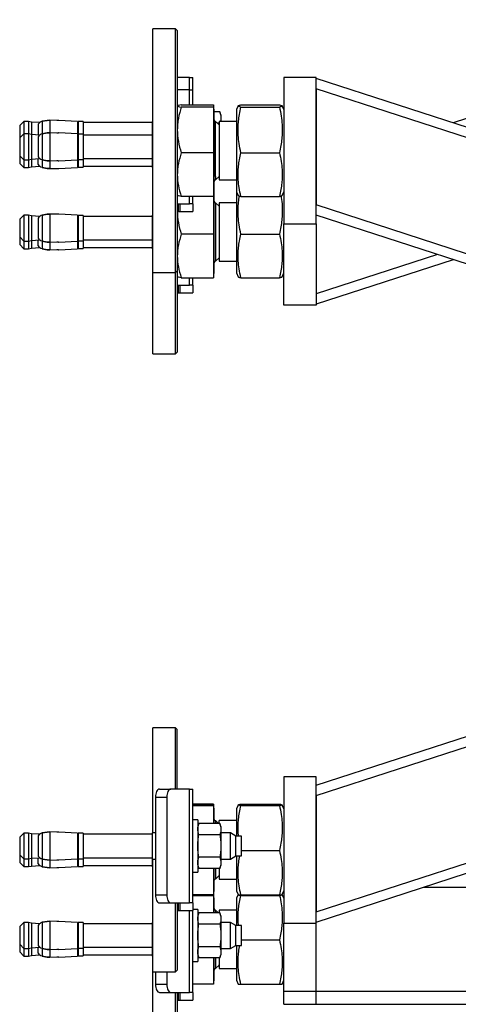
# Model space of a CAD drawing. Header units: millimetres. Extents: x 0 to 841, y 0 to 594.
# Tile 130 of 177: x 373 to 387, y 370 to 400. Entities that reach past the tile are written whole.
import ezdxf

# ---------------------------------------------------------------- set-up
doc = ezdxf.new("R2010")
doc.units = ezdxf.units.MM
doc.layers.add('COTES', color=1, linetype='Continuous')
doc.layers.add('TRAIT-FORT', color=4, linetype='Continuous', lineweight=25)
doc.styles.add('SLDTEXTSTYLE1', font='TXT', dxfattribs={"width": 0.75})
doc.dimstyles.new('SLDDIMSTYLE0', dxfattribs={"dimtxt": 3, "dimasz": 2, "dimexe": 0, "dimexo": 0.0625, "dimgap": 0.75, "dimtad": 1, "dimdec": 0, "dimlfac": 20, "dimrnd": 1e-09, "dimzin": 12, "dimdsep": 46, "dimtxsty": 'SLDTEXTSTYLE1', "dimsah": 1, "dimcen": 0.09, "dimadec": 0, "dimazin": 3, "dimtfac": 1, "dimtdec": 0, "dimtofl": 0, "dimtmove": 0, "dimatfit": 3, "dimfxl": 1, "dimfrac": 2, "dimtolj": 1, "dimtzin": 12, "dimarcsym": 0})

# ---------------------------------------------------------------- blocks, each defined once
blk = doc.blocks.new('_D_10')
at = {"layer": 'COTES', "color": 1, "transparency": 16777216}
for p, q in [((377.437, 559.633), (377.437, 563.998)), ((417.437, 331.888), (417.437, 563.998)), ((377.437, 562.998), (417.437, 562.998))]:
    blk.add_line(p, q, dxfattribs=at)
for points in [[(377.437, 562.998), (379.437, 562.498), (379.437, 563.498)], [(417.437, 562.998), (415.437, 563.498), (415.437, 562.498)]]:
    blk.add_solid(points, dxfattribs=at)
at = {"layer": 'COTES', "color": 1, "transparency": 16777216, "insert": (394.112, 566.865), "char_height": 3, "attachment_point": 1, "style": 'SLDTEXTSTYLE1'}
blk.add_mtext('800', dxfattribs=at)

msp = doc.modelspace()

# ---------------------------------------------------------------- linework, layer by layer
at = {"layer": 'TRAIT-FORT', "color": 4, "linetype": 'Continuous', "lineweight": 25}
for p, q in [((378.137, 399.883), (377.437, 399.883)), ((377.437, 399.856), (377.437, 399.883)), ((377.437, 392.383), (377.437, 399.856)), ((378.187, 399.833), (378.137, 399.883)), ((378.137, 392.383), (378.137, 399.883)), ((378.187, 399.833), (378.187, 392.433)), ((378.558, 398.385), (378.187, 398.385)), ((378.558, 398.385), (378.665, 398.385)), ((378.558, 398.001), (378.558, 398.385)), ((378.665, 398.001), (378.665, 398.385)), ((381.462, 398.383), (381.462, 393.883)), ((382.462, 398.383), (381.462, 398.383)), ((382.462, 393.883), (382.462, 398.383)), ((411.757, 388.835), (382.462, 398.354)), ((390.561, 398.25), (386.671, 396.986)), ((378.558, 398.001), (378.187, 398.001)), ((378.558, 398.001), (378.665, 398.001)), ((378.558, 397.539), (378.558, 398.001)), ((378.665, 397.539), (378.665, 398.001)), ((382.462, 398.038), (382.462, 394.463)), ((411.612, 388.567), (382.462, 398.038)), ((378.31, 397.539), (379.302, 397.539)), ((379.302, 397.475), (378.31, 397.475)), ((379.302, 397.539), (379.302, 397.475)), ((379.302, 397.475), (379.302, 396.069)), ((379.312, 397.411), (379.302, 397.411)), ((379.312, 397.411), (379.312, 396.727)), ((379.497, 397.328), (379.312, 397.328)), ((379.53, 397.235), (379.497, 397.328)), ((380.058, 397.509), (380.012, 397.395)), ((380.012, 397.395), (380.012, 394.872)), ((380.144, 397.539), (381.33, 397.539)), ((380.144, 397.475), (381.33, 397.475)), ((381.462, 397.395), (381.416, 397.509)), ((373.465, 397.032), (373.34, 396.907)), ((373.609, 397.032), (373.465, 397.032)), ((373.465, 397.032), (373.465, 396.649)), ((373.7, 397.014), (373.609, 397.032)), ((373.609, 397.032), (373.609, 396.649)), ((373.954, 396.995), (373.7, 397.014)), ((373.7, 397.014), (373.7, 396.63)), ((373.93, 396.973), (373.912, 396.944)), ((373.912, 396.944), (373.912, 396.615)), ((374.182, 397.064), (374.028, 397.038)), ((374.028, 397.038), (374.182, 397.064)), ((374.028, 397.038), (374.028, 396.654)), ((374.27, 397.069), (374.182, 397.064)), ((374.182, 397.064), (374.27, 397.069)), ((374.27, 397.069), (374.27, 396.685)), ((374.48, 397.06), (374.27, 397.069)), ((375.115, 397.033), (374.547, 397.063)), ((375.115, 397.033), (375.115, 396.649)), ((375.295, 397.027), (375.14, 397.027)), ((375.14, 397.027), (375.14, 396.644)), ((375.295, 397.027), (375.295, 396.644)), ((377.415, 396.995), (375.295, 396.995)), ((377.437, 397.035), (377.415, 397.035)), ((377.415, 397.035), (377.415, 396.651)), ((379.47, 396.925), (379.362, 397.033)), ((379.362, 395.336), (379.362, 397.033)), ((379.47, 396.981), (379.414, 396.981)), ((379.47, 396.944), (379.451, 396.944)), ((380.012, 397.033), (379.47, 397.033)), ((379.47, 397.033), (379.47, 396.551)), ((379.53, 397.235), (379.53, 397.155)), ((379.53, 397.155), (379.53, 397.033)), ((379.825, 397.035), (379.53, 397.035)), ((379.828, 397.033), (379.825, 397.035)), ((379.825, 397.033), (379.825, 397.035)), ((373.34, 396.907), (373.34, 396.524)), ((373.465, 396.649), (373.34, 396.524)), ((373.609, 396.649), (373.465, 396.649)), ((373.465, 396.649), (373.465, 396.251)), ((373.7, 396.63), (373.609, 396.649)), ((373.609, 396.649), (373.609, 395.854)), ((374.182, 396.68), (374.028, 396.654)), ((374.028, 396.654), (374.182, 396.68)), ((374.028, 396.654), (374.028, 395.849)), ((374.27, 396.685), (374.182, 396.68)), ((374.182, 396.68), (374.27, 396.685)), ((374.27, 396.685), (374.27, 395.817)), ((374.48, 396.676), (374.27, 396.685)), ((375.115, 396.649), (374.547, 396.679)), ((375.14, 396.927), (375.115, 396.927)), ((375.115, 396.649), (375.115, 396.251)), ((375.295, 396.644), (375.14, 396.644)), ((375.14, 396.644), (375.14, 396.251)), ((375.295, 396.644), (375.295, 396.251)), ((377.437, 396.651), (377.415, 396.651)), ((377.415, 396.651), (377.415, 396.251)), ((379.312, 396.727), (379.312, 394.855)), ((373.34, 396.524), (373.34, 395.979)), ((373.954, 396.612), (373.7, 396.63)), ((373.7, 396.63), (373.7, 395.872)), ((373.93, 396.59), (373.912, 396.561)), ((373.912, 396.561), (373.912, 395.942)), ((375.14, 396.544), (375.115, 396.544)), ((377.415, 396.611), (375.295, 396.611)), ((379.47, 396.551), (379.47, 395.233)), ((373.465, 396.251), (373.465, 395.854)), ((375.115, 396.251), (375.115, 395.853)), ((375.14, 396.251), (375.14, 395.859)), ((375.295, 396.251), (375.295, 395.859)), ((377.415, 396.251), (377.415, 395.851)), ((379.302, 396.069), (378.31, 396.069)), ((379.302, 396.069), (379.302, 394.727)), ((380.144, 396.069), (381.33, 396.069)), ((373.34, 395.979), (373.465, 395.854)), ((373.34, 395.979), (373.34, 395.743)), ((373.34, 395.743), (373.465, 395.618)), ((373.465, 395.854), (373.609, 395.854)), ((373.465, 395.854), (373.465, 395.618)), ((373.609, 395.854), (373.7, 395.872)), ((373.609, 395.854), (373.609, 395.618)), ((373.7, 395.872), (373.954, 395.891)), ((373.7, 395.872), (373.7, 395.636)), ((373.912, 395.942), (373.93, 395.913)), ((373.912, 395.706), (373.912, 395.888)), ((374.028, 395.849), (374.182, 395.822)), ((374.182, 395.822), (374.028, 395.849)), ((374.028, 395.847), (374.028, 395.612)), ((374.182, 395.822), (374.27, 395.817)), ((374.27, 395.817), (374.182, 395.822)), ((374.27, 395.817), (374.48, 395.826)), ((374.27, 395.814), (374.27, 395.581)), ((374.547, 395.823), (375.115, 395.853)), ((375.115, 395.959), (375.14, 395.959)), ((375.115, 395.853), (375.115, 395.617)), ((375.14, 395.859), (375.295, 395.859)), ((375.14, 395.859), (375.14, 395.623)), ((375.295, 395.891), (377.415, 395.891)), ((375.295, 395.859), (375.295, 395.623)), ((377.415, 395.851), (377.437, 395.851)), ((377.415, 395.851), (377.415, 395.615)), ((373.465, 395.618), (373.609, 395.618)), ((373.609, 395.618), (373.7, 395.636)), ((373.7, 395.636), (373.954, 395.655)), ((373.912, 395.706), (373.93, 395.677)), ((374.028, 395.612), (374.182, 395.586)), ((374.182, 395.586), (374.028, 395.612)), ((374.182, 395.586), (374.27, 395.581)), ((374.27, 395.581), (374.182, 395.586)), ((374.27, 395.581), (374.48, 395.59)), ((374.547, 395.587), (375.115, 395.617)), ((375.115, 395.723), (375.14, 395.723)), ((375.14, 395.623), (375.295, 395.623)), ((375.295, 395.655), (377.415, 395.655)), ((377.415, 395.615), (377.437, 395.615)), ((379.362, 395.233), (379.47, 395.341)), ((379.362, 395.336), (379.362, 395.233)), ((379.47, 395.322), (379.451, 395.322)), ((379.47, 395.233), (380.012, 395.233)), ((379.302, 394.855), (379.312, 394.855)), ((379.312, 394.855), (379.312, 392.355)), ((380.012, 394.872), (380.058, 394.757)), ((380.012, 394.872), (380.012, 393.582)), ((381.416, 394.757), (381.462, 394.872)), ((379.302, 394.727), (378.31, 394.727)), ((378.558, 394.501), (378.558, 394.727)), ((378.665, 394.501), (378.665, 394.727)), ((379.302, 394.727), (379.302, 393.569)), ((379.47, 394.425), (379.362, 394.533)), ((379.362, 394.533), (379.362, 392.733)), ((380.012, 394.533), (379.47, 394.533)), ((379.47, 394.533), (379.47, 392.733)), ((380.144, 394.727), (381.33, 394.727)), ((378.187, 394.501), (378.558, 394.501)), ((378.212, 394.265), (378.187, 394.265)), ((378.212, 394.501), (378.212, 394.265)), ((378.212, 394.265), (378.265, 394.265)), ((378.265, 394.501), (378.265, 394.265)), ((378.265, 394.265), (378.665, 394.265)), ((378.665, 394.501), (378.558, 394.501)), ((378.665, 394.501), (378.665, 394.265)), ((379.47, 394.444), (379.451, 394.444)), ((410.408, 385.383), (382.462, 394.463)), ((373.465, 394.149), (373.34, 394.024)), ((373.34, 394.024), (373.34, 393.479)), ((373.609, 394.149), (373.465, 394.149)), ((373.465, 394.149), (373.465, 393.751)), ((373.7, 394.13), (373.609, 394.149)), ((373.609, 394.149), (373.609, 393.354)), ((373.954, 394.112), (373.7, 394.13)), ((373.7, 394.13), (373.7, 393.372)), ((373.93, 394.09), (373.912, 394.06)), ((373.912, 394.06), (373.912, 393.442)), ((374.182, 394.18), (374.028, 394.154)), ((374.028, 394.154), (374.182, 394.18)), ((374.028, 394.154), (374.028, 393.348)), ((374.27, 394.185), (374.182, 394.18)), ((374.182, 394.18), (374.27, 394.185)), ((374.27, 394.185), (374.27, 393.317)), ((374.48, 394.176), (374.27, 394.185)), ((375.115, 394.149), (374.547, 394.179)), ((375.115, 394.149), (375.115, 393.751)), ((375.14, 394.044), (375.115, 394.044)), ((375.295, 394.144), (375.14, 394.144)), ((375.14, 394.144), (375.14, 393.751)), ((375.295, 394.144), (375.295, 393.751)), ((377.415, 394.111), (375.295, 394.111)), ((377.437, 394.151), (377.415, 394.151)), ((377.415, 394.151), (377.415, 393.751)), ((409.437, 385.383), (382.462, 394.148)), ((373.465, 393.751), (373.465, 393.354)), ((375.115, 393.751), (375.115, 393.353)), ((375.14, 393.751), (375.14, 393.359)), ((375.295, 393.751), (375.295, 393.359)), ((377.415, 393.751), (377.415, 393.351)), ((381.462, 391.383), (381.462, 393.883)), ((381.462, 393.883), (382.462, 393.883)), ((382.462, 393.883), (382.462, 391.383)), ((382.462, 393.883), (382.462, 391.728)), ((373.34, 393.479), (373.465, 393.354)), ((373.34, 393.479), (373.34, 393.243)), ((373.465, 393.354), (373.609, 393.354)), ((373.465, 393.354), (373.465, 393.118)), ((373.609, 393.354), (373.7, 393.372)), ((373.609, 393.354), (373.609, 393.118)), ((373.7, 393.372), (373.954, 393.391)), ((373.7, 393.372), (373.7, 393.136)), ((373.912, 393.442), (373.93, 393.413)), ((373.912, 393.206), (373.912, 393.388)), ((374.028, 393.348), (374.182, 393.322)), ((374.182, 393.322), (374.028, 393.348)), ((374.028, 393.347), (374.028, 393.113)), ((374.182, 393.322), (374.27, 393.317)), ((374.27, 393.317), (374.182, 393.322)), ((374.27, 393.317), (374.48, 393.326)), ((374.27, 393.314), (374.27, 393.081)), ((374.547, 393.323), (375.115, 393.353)), ((375.115, 393.459), (375.14, 393.459)), ((375.115, 393.353), (375.115, 393.117)), ((375.14, 393.359), (375.295, 393.359)), ((375.14, 393.359), (375.14, 393.123)), ((375.295, 393.391), (377.415, 393.391)), ((375.295, 393.359), (375.295, 393.123)), ((377.415, 393.351), (377.437, 393.351)), ((377.415, 393.351), (377.415, 393.115)), ((379.302, 393.569), (378.31, 393.569)), ((379.302, 393.569), (379.302, 392.227)), ((380.012, 393.582), (380.012, 392.372)), ((380.144, 393.569), (381.33, 393.569)), ((373.34, 393.243), (373.465, 393.118)), ((373.465, 393.118), (373.609, 393.118)), ((373.609, 393.118), (373.7, 393.136)), ((373.7, 393.136), (373.954, 393.155)), ((373.912, 393.206), (373.93, 393.177)), ((374.028, 393.113), (374.182, 393.086)), ((374.182, 393.086), (374.028, 393.113)), ((374.182, 393.086), (374.27, 393.081)), ((374.27, 393.081), (374.182, 393.086)), ((374.27, 393.081), (374.48, 393.09)), ((374.547, 393.087), (375.115, 393.117)), ((375.115, 393.223), (375.14, 393.223)), ((375.14, 393.123), (375.295, 393.123)), ((375.295, 393.155), (377.415, 393.155)), ((377.415, 393.115), (377.437, 393.115)), ((379.362, 392.733), (379.47, 392.841)), ((379.47, 392.822), (379.451, 392.822)), ((379.47, 392.733), (380.012, 392.733)), ((386.186, 392.938), (382.462, 391.728)), ((386.671, 392.78), (382.462, 391.413)), ((378.137, 392.383), (378.187, 392.433)), ((378.187, 392.433), (378.187, 389.933)), ((377.437, 392.383), (378.137, 392.383)), ((377.437, 389.883), (377.437, 392.383)), ((378.137, 389.883), (378.137, 392.383)), ((378.31, 392.227), (379.302, 392.227)), ((378.558, 392.001), (378.558, 392.227)), ((378.665, 392.001), (378.665, 392.227)), ((379.302, 392.355), (379.312, 392.355)), ((380.012, 392.372), (380.058, 392.257)), ((380.144, 392.227), (381.33, 392.227)), ((381.416, 392.257), (381.462, 392.372)), ((378.187, 392.001), (378.558, 392.001)), ((378.212, 392.001), (378.212, 391.765)), ((378.265, 392.001), (378.265, 391.765)), ((378.665, 392.001), (378.558, 392.001)), ((378.665, 392.001), (378.665, 391.765)), ((378.212, 391.765), (378.187, 391.765)), ((378.212, 391.765), (378.265, 391.765)), ((378.265, 391.765), (378.665, 391.765)), ((382.462, 391.383), (381.462, 391.383)), ((377.437, 389.883), (378.137, 389.883)), ((378.137, 389.883), (378.187, 389.933)), ((382.462, 376.303), (410.408, 385.383)), ((382.462, 376.618), (409.437, 385.383)), ((382.462, 372.728), (411.612, 382.199)), ((382.462, 372.413), (411.757, 381.931)), ((378.137, 378.383), (377.437, 378.383)), ((377.437, 376.199), (377.437, 378.383)), ((378.187, 378.333), (378.137, 378.383)), ((378.137, 376.501), (378.137, 378.383)), ((378.187, 376.501), (378.187, 378.333)), ((381.462, 376.883), (381.462, 372.383)), ((382.462, 376.883), (381.462, 376.883)), ((382.462, 372.383), (382.462, 376.883)), ((377.64, 376.501), (377.987, 376.501)), ((378.558, 376.501), (377.987, 376.501)), ((378.558, 373.001), (378.558, 376.501)), ((378.558, 376.501), (378.665, 376.501)), ((378.665, 373.001), (378.665, 376.501)), ((377.437, 375.151), (377.437, 376.199)), ((377.515, 376.251), (377.515, 373.251)), ((377.515, 376.251), (377.862, 376.251)), ((377.862, 376.251), (377.862, 373.251)), ((382.462, 376.303), (382.462, 372.728)), ((379.302, 376.039), (378.665, 376.039)), ((379.302, 376.018), (378.665, 376.018)), ((378.665, 375.998), (379.302, 375.998)), ((379.302, 376.039), (379.302, 376.018)), ((379.302, 376.018), (379.302, 375.998)), ((379.302, 375.998), (379.302, 375.444)), ((379.312, 375.911), (379.302, 375.911)), ((379.312, 375.911), (379.312, 375.444)), ((380.058, 376.009), (380.012, 375.895)), ((380.012, 375.895), (380.012, 375.056)), ((380.144, 376.039), (381.33, 376.039)), ((380.144, 376.018), (381.33, 376.018)), ((380.144, 375.998), (381.33, 375.998)), ((381.462, 375.895), (381.416, 376.009)), ((378.815, 375.551), (378.665, 375.551)), ((378.815, 375.551), (378.815, 373.951)), ((379.451, 375.444), (379.362, 375.533)), ((379.362, 375.533), (379.362, 375.444)), ((380.012, 375.533), (379.47, 375.533)), ((379.47, 375.444), (379.47, 375.533)), ((373.465, 375.149), (373.34, 375.024)), ((373.609, 375.149), (373.465, 375.149)), ((373.465, 375.149), (373.465, 374.751)), ((373.7, 375.13), (373.609, 375.149)), ((373.609, 375.149), (373.609, 374.354)), ((374.182, 375.18), (374.028, 375.154)), ((374.028, 375.154), (374.182, 375.18)), ((374.028, 375.154), (374.028, 374.349)), ((374.27, 375.185), (374.182, 375.18)), ((374.182, 375.18), (374.27, 375.185)), ((374.27, 375.185), (374.27, 374.317)), ((374.48, 375.176), (374.27, 375.185)), ((375.115, 375.149), (374.547, 375.179)), ((375.115, 375.149), (375.115, 374.751)), ((375.295, 375.144), (375.14, 375.144)), ((375.14, 375.144), (375.14, 374.751)), ((375.295, 375.144), (375.295, 374.751)), ((377.515, 375.151), (377.415, 375.151)), ((377.415, 375.151), (377.415, 374.751)), ((378.848, 375.444), (378.815, 375.351)), ((379.497, 375.444), (378.848, 375.444)), ((379.53, 375.351), (379.497, 375.444)), ((379.53, 375.351), (379.53, 375.271)), ((379.53, 375.271), (379.53, 374.751)), ((379.825, 375.151), (379.53, 375.151)), ((379.99, 375.056), (379.825, 375.151)), ((379.825, 374.751), (379.825, 375.151)), ((373.34, 375.024), (373.34, 374.479)), ((373.954, 375.112), (373.7, 375.13)), ((373.7, 375.13), (373.7, 374.372)), ((373.93, 375.09), (373.912, 375.061)), ((373.912, 375.061), (373.912, 374.442)), ((375.14, 375.044), (375.115, 375.044)), ((377.415, 375.111), (375.295, 375.111)), ((379.497, 375.098), (378.848, 375.098)), ((380.165, 375.056), (379.99, 375.056)), ((379.99, 374.446), (379.99, 375.056)), ((380.165, 374.751), (380.165, 375.056)), ((373.465, 374.751), (373.465, 374.354)), ((375.115, 374.751), (375.115, 374.353)), ((375.14, 374.751), (375.14, 374.359)), ((375.295, 374.751), (375.295, 374.359)), ((377.415, 374.751), (377.415, 374.351)), ((379.53, 374.751), (379.53, 374.232)), ((379.825, 374.351), (379.825, 374.751)), ((380.165, 374.446), (380.165, 374.751)), ((380.165, 374.614), (381.33, 374.614)), ((373.34, 374.479), (373.465, 374.354)), ((373.34, 374.479), (373.34, 374.243)), ((373.34, 374.243), (373.465, 374.118)), ((373.465, 374.354), (373.609, 374.354)), ((373.465, 374.354), (373.465, 374.118)), ((373.609, 374.354), (373.7, 374.372)), ((373.609, 374.354), (373.609, 374.118)), ((373.7, 374.372), (373.954, 374.391)), ((373.7, 374.372), (373.7, 374.136)), ((373.912, 374.442), (373.93, 374.413)), ((373.912, 374.206), (373.912, 374.388)), ((374.028, 374.349), (374.182, 374.322)), ((374.182, 374.322), (374.028, 374.349)), ((374.028, 374.347), (374.028, 374.112)), ((374.182, 374.322), (374.27, 374.317)), ((374.27, 374.317), (374.182, 374.322)), ((374.27, 374.317), (374.48, 374.326)), ((374.27, 374.314), (374.27, 374.081)), ((374.547, 374.323), (375.115, 374.353)), ((375.115, 374.459), (375.14, 374.459)), ((375.115, 374.353), (375.115, 374.117)), ((375.14, 374.359), (375.295, 374.359)), ((375.14, 374.359), (375.14, 374.123)), ((375.295, 374.391), (377.415, 374.391)), ((375.295, 374.359), (375.295, 374.123)), ((377.415, 374.351), (377.515, 374.351)), ((377.415, 374.351), (377.415, 374.115)), ((377.437, 370.883), (377.437, 374.351)), ((379.497, 374.405), (378.848, 374.405)), ((379.53, 374.351), (379.825, 374.351)), ((379.825, 374.351), (379.99, 374.446)), ((379.99, 374.446), (380.165, 374.446)), ((380.012, 374.446), (380.012, 373.372)), ((373.465, 374.118), (373.609, 374.118)), ((373.609, 374.118), (373.7, 374.136)), ((373.7, 374.136), (373.954, 374.155)), ((373.912, 374.206), (373.93, 374.177)), ((374.028, 374.112), (374.182, 374.086)), ((374.182, 374.086), (374.028, 374.112)), ((374.182, 374.086), (374.27, 374.081)), ((374.27, 374.081), (374.182, 374.086)), ((374.27, 374.081), (374.48, 374.09)), ((374.547, 374.087), (375.115, 374.117)), ((375.115, 374.223), (375.14, 374.223)), ((375.14, 374.123), (375.295, 374.123)), ((375.295, 374.155), (377.415, 374.155)), ((377.415, 374.115), (377.437, 374.115)), ((378.665, 373.951), (378.815, 373.951)), ((378.815, 374.151), (378.848, 374.058)), ((379.497, 374.058), (378.848, 374.058)), ((379.302, 374.058), (379.302, 373.249)), ((379.312, 374.058), (379.312, 373.981)), ((379.312, 373.981), (379.312, 373.355)), ((379.362, 374.058), (379.362, 373.733)), ((379.47, 374.058), (379.47, 373.733)), ((379.497, 374.058), (379.53, 374.151)), ((379.53, 374.232), (379.53, 374.151)), ((379.362, 373.733), (379.47, 373.841)), ((379.47, 373.822), (379.451, 373.822)), ((379.47, 373.733), (380.012, 373.733)), ((379.302, 373.355), (379.312, 373.355)), ((380.012, 373.372), (380.058, 373.257)), ((381.416, 373.257), (381.462, 373.372)), ((385.757, 373.483), (388.997, 373.483)), ((377.515, 373.251), (377.862, 373.251)), ((379.302, 373.249), (378.665, 373.249)), ((378.665, 373.227), (379.302, 373.227)), ((379.302, 373.249), (379.302, 373.227)), ((379.302, 373.227), (379.302, 372.694)), ((379.312, 373.161), (379.302, 373.161)), ((379.312, 373.161), (379.312, 372.694)), ((380.058, 373.258), (380.012, 373.145)), ((380.012, 373.145), (380.012, 372.306)), ((380.058, 373.257), (380.058, 373.257)), ((380.144, 373.227), (380.14, 373.249)), ((380.144, 373.249), (381.33, 373.249)), ((380.144, 373.227), (381.33, 373.227)), ((381.335, 373.249), (381.33, 373.227)), ((381.462, 373.145), (381.416, 373.258)), ((381.416, 373.257), (381.416, 373.257)), ((377.64, 373.001), (377.987, 373.001)), ((377.987, 373.001), (378.558, 373.001)), ((378.137, 370.883), (378.137, 373.001)), ((378.187, 373.001), (378.187, 370.933)), ((378.212, 372.765), (378.187, 372.765)), ((378.212, 373.001), (378.212, 372.765)), ((378.212, 372.765), (378.265, 372.765)), ((378.265, 373.001), (378.265, 372.765)), ((378.265, 372.765), (378.665, 372.765)), ((378.665, 373.001), (378.558, 373.001)), ((378.558, 370.251), (378.558, 372.765)), ((378.665, 373.001), (378.665, 372.765)), ((378.815, 372.801), (378.665, 372.801)), ((378.665, 370.251), (378.665, 372.765)), ((378.815, 372.801), (378.815, 371.201)), ((379.451, 372.694), (379.362, 372.783)), ((379.362, 372.783), (379.362, 372.694)), ((380.012, 372.783), (379.47, 372.783)), ((379.47, 372.783), (379.47, 372.694)), ((374.182, 372.43), (374.028, 372.404)), ((374.028, 372.404), (374.182, 372.43)), ((374.27, 372.435), (374.182, 372.43)), ((374.182, 372.43), (374.27, 372.435)), ((374.27, 372.435), (374.27, 371.567)), ((374.48, 372.426), (374.27, 372.435)), ((375.115, 372.399), (374.547, 372.429)), ((378.848, 372.694), (378.815, 372.601)), ((379.497, 372.694), (378.848, 372.694)), ((379.53, 372.601), (379.497, 372.694)), ((379.53, 372.601), (379.53, 372.521)), ((379.53, 372.521), (379.53, 372.001)), ((373.465, 372.399), (373.34, 372.274)), ((373.34, 372.274), (373.34, 371.729)), ((373.609, 372.399), (373.465, 372.399)), ((373.465, 372.399), (373.465, 372.001)), ((373.7, 372.38), (373.609, 372.399)), ((373.609, 372.399), (373.609, 371.604)), ((373.954, 372.362), (373.7, 372.38)), ((373.7, 372.38), (373.7, 371.622)), ((373.93, 372.34), (373.912, 372.311)), ((373.912, 372.311), (373.912, 371.692)), ((374.028, 372.404), (374.028, 371.599)), ((375.115, 372.399), (375.115, 372.001)), ((375.14, 372.294), (375.115, 372.294)), ((375.295, 372.394), (375.14, 372.394)), ((375.14, 372.394), (375.14, 372.001)), ((375.295, 372.394), (375.295, 372.001)), ((377.415, 372.361), (375.295, 372.361)), ((377.437, 372.401), (377.415, 372.401)), ((377.415, 372.401), (377.415, 372.001)), ((379.497, 372.348), (378.848, 372.348)), ((379.825, 372.401), (379.53, 372.401)), ((379.99, 372.306), (379.825, 372.401)), ((379.825, 372.001), (379.825, 372.401)), ((380.165, 372.306), (379.99, 372.306)), ((379.99, 371.696), (379.99, 372.306)), ((380.165, 372.001), (380.165, 372.306)), ((381.462, 372.383), (382.462, 372.383)), ((381.462, 370.283), (381.462, 372.383)), ((382.462, 370.283), (382.462, 372.383)), ((373.465, 372.001), (373.465, 371.604)), ((375.115, 372.001), (375.115, 371.603)), ((375.14, 372.001), (375.14, 371.609)), ((375.295, 372.001), (375.295, 371.609)), ((377.415, 372.001), (377.415, 371.601)), ((379.53, 372.001), (379.53, 371.481)), ((379.825, 371.601), (379.825, 372.001)), ((380.165, 371.696), (380.165, 372.001)), ((380.165, 371.864), (381.33, 371.864)), ((373.34, 371.729), (373.465, 371.604)), ((373.34, 371.729), (373.34, 371.493)), ((373.465, 371.604), (373.609, 371.604)), ((373.465, 371.604), (373.465, 371.368)), ((373.609, 371.604), (373.7, 371.622)), ((373.609, 371.604), (373.609, 371.368)), ((373.7, 371.622), (373.954, 371.641)), ((373.7, 371.622), (373.7, 371.386)), ((373.912, 371.692), (373.93, 371.663)), ((373.912, 371.456), (373.912, 371.638)), ((374.028, 371.599), (374.182, 371.572)), ((374.182, 371.572), (374.028, 371.599)), ((374.028, 371.597), (374.028, 371.362)), ((374.182, 371.572), (374.27, 371.567)), ((374.27, 371.567), (374.182, 371.572)), ((374.27, 371.567), (374.48, 371.576)), ((374.27, 371.564), (374.27, 371.331)), ((374.547, 371.573), (375.115, 371.603)), ((375.115, 371.709), (375.14, 371.709)), ((375.115, 371.603), (375.115, 371.367)), ((375.14, 371.609), (375.295, 371.609)), ((375.14, 371.609), (375.14, 371.373)), ((375.295, 371.641), (377.415, 371.641)), ((375.295, 371.609), (375.295, 371.373)), ((377.415, 371.601), (377.437, 371.601)), ((377.415, 371.601), (377.415, 371.365)), ((379.497, 371.655), (378.848, 371.655)), ((379.53, 371.601), (379.825, 371.601)), ((379.825, 371.601), (379.99, 371.696)), ((379.99, 371.696), (380.165, 371.696)), ((380.012, 371.696), (380.012, 370.783)), ((373.34, 371.493), (373.465, 371.368)), ((373.465, 371.368), (373.609, 371.368)), ((373.609, 371.368), (373.7, 371.386)), ((373.7, 371.386), (373.954, 371.405)), ((373.912, 371.456), (373.93, 371.427)), ((374.028, 371.362), (374.182, 371.336)), ((374.182, 371.336), (374.028, 371.362)), ((374.182, 371.336), (374.27, 371.331)), ((374.27, 371.331), (374.182, 371.336)), ((374.27, 371.331), (374.48, 371.34)), ((374.547, 371.337), (375.115, 371.367)), ((375.115, 371.473), (375.14, 371.473)), ((375.14, 371.373), (375.295, 371.373)), ((375.295, 371.405), (377.415, 371.405)), ((377.415, 371.365), (377.437, 371.365)), ((378.815, 371.401), (378.848, 371.308)), ((379.497, 371.308), (378.848, 371.308)), ((379.302, 371.308), (379.302, 370.499)), ((379.312, 371.308), (379.312, 370.605)), ((379.362, 371.308), (379.362, 370.983)), ((379.47, 371.308), (379.47, 370.983)), ((379.497, 371.308), (379.53, 371.401)), ((379.53, 371.481), (379.53, 371.401)), ((378.137, 370.883), (378.187, 370.933)), ((378.665, 371.201), (378.815, 371.201)), ((379.362, 370.983), (379.47, 371.091)), ((379.47, 371.072), (379.451, 371.072)), ((379.47, 370.983), (380.012, 370.983)), ((377.437, 370.883), (378.137, 370.883)), ((377.437, 368.133), (377.437, 370.883)), ((377.515, 370.883), (377.515, 370.501)), ((377.862, 370.883), (377.862, 370.501)), ((379.302, 370.605), (379.312, 370.605)), ((380.012, 370.783), (380.012, 370.622)), ((380.012, 370.622), (380.058, 370.507)), ((381.416, 370.507), (381.462, 370.622)), ((377.515, 370.501), (377.862, 370.501)), ((379.302, 370.499), (378.665, 370.499)), ((380.144, 370.499), (381.33, 370.499)), ((377.64, 370.251), (377.987, 370.251)), ((377.987, 370.251), (378.558, 370.251)), ((378.137, 368.133), (378.137, 370.251)), ((378.187, 370.251), (378.187, 368.183)), ((378.212, 370.015), (378.187, 370.015)), ((378.212, 370.251), (378.212, 370.015)), ((378.212, 370.015), (378.265, 370.015)), ((378.265, 370.251), (378.265, 370.015)), ((378.265, 370.015), (378.665, 370.015)), ((378.665, 370.251), (378.558, 370.251)), ((378.665, 370.251), (378.665, 370.015)), ((381.462, 370.283), (382.462, 370.283)), ((381.462, 369.883), (381.462, 370.283)), ((382.462, 369.883), (382.462, 370.283)), ((382.462, 370.283), (394.174, 370.283)), ((381.462, 369.883), (382.462, 369.883)), ((382.462, 369.883), (394.821, 369.883))]:
    msp.add_line(p, q, dxfattribs=at)
at = {"layer": 'TRAIT-FORT', "color": 4, "linetype": 'Continuous', "lineweight": 25, "flags": 128}
for points in [[(377.64, 376.501), (377.616, 376.496), (377.592, 376.482), (377.571, 376.459), (377.552, 376.428), (377.536, 376.39), (377.525, 376.347), (377.518, 376.3), (377.515, 376.251)], [(377.987, 376.501), (377.962, 376.496), (377.939, 376.482), (377.917, 376.459), (377.898, 376.428), (377.883, 376.39), (377.871, 376.347), (377.864, 376.3), (377.862, 376.251)], [(377.515, 373.251), (377.518, 373.202), (377.525, 373.155), (377.536, 373.112), (377.552, 373.074), (377.571, 373.043), (377.592, 373.02), (377.616, 373.006), (377.64, 373.001)], [(377.862, 373.251), (377.864, 373.202), (377.871, 373.155), (377.883, 373.112), (377.898, 373.074), (377.917, 373.043), (377.939, 373.02), (377.962, 373.006), (377.987, 373.001)], [(377.515, 370.501), (377.518, 370.452), (377.525, 370.405), (377.536, 370.362), (377.552, 370.324), (377.571, 370.293), (377.592, 370.27), (377.616, 370.256), (377.64, 370.251)], [(377.862, 370.501), (377.864, 370.452), (377.871, 370.405), (377.883, 370.362), (377.898, 370.324), (377.917, 370.293), (377.939, 370.27), (377.962, 370.256), (377.987, 370.251)]]:
    msp.add_lwpolyline(points, dxfattribs=at)
at = {"layer": 'TRAIT-FORT', "color": 4, "linetype": 'Continuous', "lineweight": 25}
for centre, start, end in [((379.362, 397.083), 180, 270), ((379.362, 395.183), 90, 180), ((379.362, 394.583), 180, 270), ((379.362, 392.683), 90, 180), ((379.362, 375.583), 180, 270), ((379.362, 373.683), 90, 180), ((379.362, 372.833), 180, 270), ((379.362, 370.933), 90, 180)]:
    msp.add_arc(centre, 0.05, start, end, dxfattribs=at)
for points, knots in [([(378.31, 397.539), (378.277, 397.534), (378.226, 397.526), (378.192, 397.515), (378.189, 397.51), (378.187, 397.507)], [0, 0, 0, 0, 0.495694, 0.747745, 1, 1, 1, 1]), ([(378.187, 397.507), (378.193, 397.502), (378.206, 397.491), (378.275, 397.48), (378.31, 397.475)], [0, 0, 0, 0, 0.494968, 1, 1, 1, 1]), ([(378.31, 397.475), (378.277, 397.361), (378.226, 397.188), (378.192, 396.952), (378.189, 396.832), (378.187, 396.772)], [0, 0, 0, 0, 0.495226, 0.747607, 1, 1, 1, 1]), ([(379.497, 397.328), (379.506, 397.299), (379.525, 397.242), (379.528, 397.184), (379.53, 397.155)], [0, 0, 0, 0, 0.498337, 1, 1, 1, 1]), ([(380.144, 397.475), (380.124, 397.479), (380.087, 397.487), (380.06, 397.499), (380.056, 397.51), (380.07, 397.52), (380.098, 397.529), (380.128, 397.536), (380.144, 397.539)], [0, 0, 0, 0, 0.201925, 0.382732, 0.555123, 0.692867, 0.839038, 1, 1, 1, 1]), ([(380.144, 396.069), (380.124, 396.163), (380.087, 396.34), (380.06, 396.602), (380.056, 396.834), (380.07, 397.049), (380.098, 397.258), (380.128, 397.4), (380.144, 397.475)], [0, 0, 0, 0, 0.202032, 0.382633, 0.555202, 0.692939, 0.838773, 1, 1, 1, 1]), ([(381.33, 397.539), (381.35, 397.535), (381.387, 397.527), (381.415, 397.515), (381.419, 397.504), (381.404, 397.494), (381.376, 397.485), (381.346, 397.478), (381.33, 397.475)], [0, 0, 0, 0, 0.202396, 0.382728, 0.555596, 0.69334, 0.839037, 1, 1, 1, 1]), ([(381.33, 397.475), (381.35, 397.381), (381.387, 397.203), (381.415, 396.942), (381.419, 396.71), (381.404, 396.495), (381.377, 396.286), (381.346, 396.144), (381.33, 396.069)], [0, 0, 0, 0, 0.202303, 0.382851, 0.555473, 0.693157, 0.838991, 1, 1, 1, 1]), ([(374.028, 397.038), (374.006, 397.029), (373.969, 397.014), (373.941, 396.985), (373.93, 396.973)], [0, 0, 0, 0, 0.593402, 1, 1, 1, 1]), ([(374.547, 397.063), (374.546, 397.063), (374.544, 397.062), (374.532, 397.061), (374.514, 397.06), (374.495, 397.059), (374.483, 397.06), (374.48, 397.06)], [0, 0, 0, 0, 0.2217948, 0.4538978, 0.6792051, 0.9059295, 1, 1, 1, 1]), ([(379.53, 397.155), (379.529, 397.126), (379.528, 397.085), (379.515, 397.045), (379.511, 397.033)], [0, 0, 0, 0, 0.711925, 1, 1, 1, 1]), ([(374.028, 396.654), (374.006, 396.645), (373.969, 396.63), (373.941, 396.601), (373.93, 396.59)], [0, 0, 0, 0, 0.593402, 1, 1, 1, 1]), ([(374.547, 396.679), (374.546, 396.679), (374.544, 396.679), (374.532, 396.677), (374.514, 396.676), (374.495, 396.676), (374.483, 396.676), (374.48, 396.676)], [0, 0, 0, 0, 0.221786, 0.45388, 0.679218, 0.905933, 1, 1, 1, 1]), ([(378.187, 396.772), (378.193, 396.654), (378.206, 396.416), (378.275, 396.185), (378.31, 396.069)], [0, 0, 0, 0, 0.494671, 1, 1, 1, 1]), ([(378.31, 396.069), (378.277, 395.96), (378.226, 395.795), (378.192, 395.57), (378.189, 395.455), (378.187, 395.398)], [0, 0, 0, 0, 0.494997, 0.74779, 1, 1, 1, 1]), ([(380.144, 394.727), (380.124, 394.817), (380.087, 394.986), (380.06, 395.236), (380.056, 395.457), (380.07, 395.663), (380.098, 395.861), (380.128, 395.998), (380.144, 396.069)], [0, 0, 0, 0, 0.202007, 0.382783, 0.555345, 0.693022, 0.839076, 1, 1, 1, 1]), ([(381.33, 396.069), (381.35, 395.979), (381.387, 395.81), (381.414, 395.561), (381.419, 395.339), (381.404, 395.134), (381.376, 394.934), (381.346, 394.798), (381.33, 394.727)], [0, 0, 0, 0, 0.202008, 0.382784, 0.555296, 0.692974, 0.838825, 1, 1, 1, 1]), ([(374.028, 395.849), (374.006, 395.857), (373.969, 395.872), (373.941, 395.901), (373.93, 395.913)], [0, 0, 0, 0, 0.592973, 1, 1, 1, 1]), ([(374.028, 395.849), (374.005, 395.857), (373.978, 395.867), (373.957, 395.887), (373.954, 395.891)], [0, 0, 0, 0, 0.812101, 1, 1, 1, 1]), ([(374.48, 395.826), (374.488, 395.826), (374.504, 395.827), (374.525, 395.825), (374.54, 395.824), (374.546, 395.823), (374.547, 395.823), (374.547, 395.823)], [0, 0, 0, 0, 0.227095, 0.449695, 0.678605, 0.908117, 1, 1, 1, 1]), ([(374.028, 395.612), (374.006, 395.621), (373.969, 395.636), (373.941, 395.665), (373.93, 395.677)], [0, 0, 0, 0, 0.592973, 1, 1, 1, 1]), ([(374.48, 395.59), (374.488, 395.59), (374.504, 395.59), (374.525, 395.59), (374.54, 395.588), (374.546, 395.587), (374.547, 395.587), (374.547, 395.587)], [0, 0, 0, 0, 0.225647, 0.44863, 0.678008, 0.907946, 1, 1, 1, 1]), ([(378.187, 395.398), (378.193, 395.286), (378.206, 395.058), (378.275, 394.838), (378.31, 394.727)], [0, 0, 0, 0, 0.494458, 1, 1, 1, 1]), ([(378.31, 394.727), (378.277, 394.732), (378.226, 394.74), (378.192, 394.751), (378.189, 394.757), (378.187, 394.759)], [0, 0, 0, 0, 0.495697, 0.747746, 1, 1, 1, 1]), ([(380.144, 393.569), (380.124, 393.663), (380.087, 393.841), (380.06, 394.102), (380.056, 394.334), (380.069, 394.545), (380.088, 394.674), (380.098, 394.738)], [0, 0, 0, 0, 0.243424, 0.4610256, 0.668951, 0.8348434, 1, 1, 1, 1]), ([(380.06, 394.757), (380.059, 394.757), (380.058, 394.753), (380.071, 394.747), (380.098, 394.737), (380.128, 394.731), (380.144, 394.727)], [0, 0, 0, 0, 0.044121, 0.340082, 0.653135, 1, 1, 1, 1]), ([(381.33, 394.727), (381.35, 394.731), (381.386, 394.739), (381.412, 394.75), (381.413, 394.755), (381.413, 394.757)], [0, 0, 0, 0, 0.434939, 0.822467, 1, 1, 1, 1]), ([(381.375, 394.738), (381.378, 394.723), (381.398, 394.624), (381.414, 394.442), (381.419, 394.21), (381.404, 393.995), (381.377, 393.786), (381.346, 393.644), (381.33, 393.569)], [0, 0, 0, 0, 0.03903, 0.256596, 0.464487, 0.630353, 0.806098, 1, 1, 1, 1]), ([(378.187, 394.272), (378.193, 394.154), (378.206, 393.916), (378.275, 393.685), (378.31, 393.569)], [0, 0, 0, 0, 0.494774, 1, 1, 1, 1]), ([(374.028, 394.154), (374.006, 394.145), (373.969, 394.13), (373.941, 394.101), (373.93, 394.09)], [0, 0, 0, 0, 0.594344, 1, 1, 1, 1]), ([(374.547, 394.179), (374.546, 394.179), (374.545, 394.179), (374.532, 394.177), (374.514, 394.176), (374.495, 394.176), (374.483, 394.176), (374.48, 394.176)], [0, 0, 0, 0, 0.227801, 0.452794, 0.681847, 0.90764, 1, 1, 1, 1]), ([(374.028, 393.348), (374.006, 393.357), (373.969, 393.372), (373.941, 393.401), (373.93, 393.413)], [0, 0, 0, 0, 0.594476, 1, 1, 1, 1]), ([(374.028, 393.348), (374.006, 393.356), (373.978, 393.366), (373.957, 393.387), (373.954, 393.391)], [0, 0, 0, 0, 0.8147054, 1, 1, 1, 1]), ([(374.48, 393.326), (374.488, 393.326), (374.504, 393.327), (374.525, 393.326), (374.54, 393.324), (374.546, 393.323), (374.547, 393.323), (374.547, 393.323)], [0, 0, 0, 0, 0.224461, 0.450153, 0.672735, 0.901428, 1, 1, 1, 1]), ([(378.31, 393.569), (378.277, 393.46), (378.226, 393.295), (378.192, 393.07), (378.189, 392.955), (378.187, 392.898)], [0, 0, 0, 0, 0.495096, 0.74779, 1, 1, 1, 1]), ([(380.144, 392.227), (380.124, 392.317), (380.087, 392.487), (380.06, 392.736), (380.056, 392.957), (380.07, 393.163), (380.098, 393.361), (380.128, 393.498), (380.144, 393.569)], [0, 0, 0, 0, 0.202007, 0.382783, 0.555295, 0.692972, 0.839076, 1, 1, 1, 1]), ([(381.33, 393.569), (381.35, 393.479), (381.387, 393.31), (381.415, 393.06), (381.419, 392.839), (381.404, 392.634), (381.376, 392.434), (381.346, 392.298), (381.33, 392.227)], [0, 0, 0, 0, 0.202008, 0.382529, 0.555347, 0.693025, 0.838825, 1, 1, 1, 1]), ([(374.028, 393.113), (374.006, 393.121), (373.969, 393.136), (373.941, 393.165), (373.93, 393.177)], [0, 0, 0, 0, 0.592455, 1, 1, 1, 1]), ([(374.48, 393.09), (374.488, 393.09), (374.504, 393.091), (374.525, 393.09), (374.54, 393.088), (374.546, 393.087), (374.547, 393.087), (374.547, 393.087)], [0, 0, 0, 0, 0.224461, 0.450153, 0.672735, 0.901428, 1, 1, 1, 1]), ([(378.187, 392.898), (378.193, 392.786), (378.206, 392.558), (378.275, 392.338), (378.31, 392.227)], [0, 0, 0, 0, 0.494556, 1, 1, 1, 1]), ([(378.31, 392.227), (378.277, 392.232), (378.226, 392.24), (378.192, 392.251), (378.189, 392.256), (378.187, 392.259)], [0, 0, 0, 0, 0.494769, 0.747749, 1, 1, 1, 1]), ([(380.06, 392.257), (380.059, 392.257), (380.058, 392.253), (380.071, 392.247), (380.097, 392.237), (380.128, 392.231), (380.144, 392.227)], [0, 0, 0, 0, 0.044121, 0.340079, 0.654151, 1, 1, 1, 1]), ([(381.33, 392.227), (381.35, 392.231), (381.386, 392.24), (381.412, 392.25), (381.413, 392.255), (381.413, 392.257)], [0, 0, 0, 0, 0.433925, 0.822468, 1, 1, 1, 1]), ([(380.073, 375.056), (380.069, 375.085), (380.056, 375.193), (380.056, 375.367), (380.07, 375.579), (380.098, 375.784), (380.128, 375.925), (380.144, 375.998)], [0, 0, 0, 0, 0.091768, 0.345667, 0.54819, 0.76296, 1, 1, 1, 1]), ([(380.144, 375.998), (380.124, 376), (380.087, 376.002), (380.06, 376.006), (380.056, 376.009), (380.07, 376.012), (380.098, 376.015), (380.128, 376.017), (380.144, 376.018)], [0, 0, 0, 0, 0.201736, 0.38237, 0.555072, 0.692684, 0.838717, 1, 1, 1, 1]), ([(380.06, 376.009), (380.059, 376.01), (380.058, 376.013), (380.071, 376.02), (380.097, 376.029), (380.128, 376.036), (380.144, 376.039)], [0, 0, 0, 0, 0.0441205, 0.3400794, 0.6541464, 1, 1, 1, 1]), ([(381.33, 376.039), (381.35, 376.035), (381.386, 376.027), (381.412, 376.017), (381.413, 376.011), (381.413, 376.009)], [0, 0, 0, 0, 0.433925, 0.822468, 1, 1, 1, 1]), ([(381.33, 376.018), (381.35, 376.016), (381.387, 376.014), (381.415, 376.01), (381.419, 376.007), (381.404, 376.004), (381.377, 376.001), (381.346, 375.999), (381.33, 375.998)], [0, 0, 0, 0, 0.202206, 0.38284, 0.555542, 0.693154, 0.839188, 1, 1, 1, 1]), ([(381.33, 375.998), (381.35, 375.906), (381.387, 375.731), (381.415, 375.473), (381.419, 375.245), (381.404, 375.033), (381.377, 374.828), (381.346, 374.688), (381.33, 374.614)], [0, 0, 0, 0, 0.20218, 0.382677, 0.555252, 0.692906, 0.838884, 1, 1, 1, 1]), ([(374.028, 375.154), (374.006, 375.145), (373.969, 375.13), (373.941, 375.101), (373.93, 375.09)], [0, 0, 0, 0, 0.592973, 1, 1, 1, 1]), ([(374.547, 375.179), (374.546, 375.179), (374.545, 375.179), (374.532, 375.177), (374.514, 375.176), (374.495, 375.176), (374.483, 375.176), (374.48, 375.176)], [0, 0, 0, 0, 0.222413, 0.448965, 0.679644, 0.907, 1, 1, 1, 1]), ([(378.815, 375.271), (378.817, 375.3), (378.82, 375.358), (378.839, 375.415), (378.848, 375.444)], [0, 0, 0, 0, 0.4987901, 1, 1, 1, 1]), ([(378.848, 375.098), (378.839, 375.126), (378.82, 375.183), (378.817, 375.242), (378.815, 375.271)], [0, 0, 0, 0, 0.498337, 1, 1, 1, 1]), ([(379.497, 375.444), (379.506, 375.415), (379.525, 375.358), (379.528, 375.3), (379.53, 375.271)], [0, 0, 0, 0, 0.498337, 1, 1, 1, 1]), ([(379.53, 375.271), (379.528, 375.242), (379.525, 375.183), (379.506, 375.126), (379.497, 375.098)], [0, 0, 0, 0, 0.496897, 1, 1, 1, 1]), ([(378.815, 374.751), (378.817, 374.809), (378.82, 374.925), (378.839, 375.04), (378.848, 375.098)], [0, 0, 0, 0, 0.497985, 1, 1, 1, 1]), ([(379.497, 375.098), (379.506, 375.04), (379.525, 374.926), (379.528, 374.809), (379.53, 374.751)], [0, 0, 0, 0, 0.498171, 1, 1, 1, 1]), ([(378.848, 374.405), (378.839, 374.462), (378.82, 374.577), (378.817, 374.693), (378.815, 374.751)], [0, 0, 0, 0, 0.498307, 1, 1, 1, 1]), ([(379.53, 374.751), (379.528, 374.693), (379.525, 374.577), (379.506, 374.462), (379.497, 374.405)], [0, 0, 0, 0, 0.497842, 1, 1, 1, 1]), ([(381.33, 374.614), (381.35, 374.523), (381.387, 374.35), (381.414, 374.097), (381.419, 373.871), (381.404, 373.662), (381.377, 373.46), (381.346, 373.321), (381.33, 373.249)], [0, 0, 0, 0, 0.202039, 0.382835, 0.555279, 0.693171, 0.839044, 1, 1, 1, 1]), ([(374.028, 374.349), (374.006, 374.357), (373.969, 374.372), (373.941, 374.401), (373.93, 374.413)], [0, 0, 0, 0, 0.592973, 1, 1, 1, 1]), ([(374.028, 374.349), (374.006, 374.357), (373.978, 374.366), (373.957, 374.387), (373.954, 374.391)], [0, 0, 0, 0, 0.814623, 1, 1, 1, 1]), ([(374.48, 374.326), (374.488, 374.326), (374.504, 374.327), (374.525, 374.326), (374.54, 374.324), (374.546, 374.323), (374.547, 374.323), (374.547, 374.323)], [0, 0, 0, 0, 0.225647, 0.44863, 0.678008, 0.907946, 1, 1, 1, 1]), ([(378.815, 374.232), (378.817, 374.26), (378.82, 374.319), (378.839, 374.376), (378.848, 374.405)], [0, 0, 0, 0, 0.496903, 1, 1, 1, 1]), ([(379.497, 374.405), (379.506, 374.376), (379.525, 374.319), (379.528, 374.261), (379.53, 374.232)], [0, 0, 0, 0, 0.498337, 1, 1, 1, 1]), ([(380.144, 373.249), (380.124, 373.34), (380.087, 373.512), (380.06, 373.766), (380.055, 373.991), (380.071, 374.2), (380.089, 374.347), (380.106, 374.429), (380.11, 374.446)], [0, 0, 0, 0, 0.230642, 0.436757, 0.633892, 0.791027, 0.95755, 1, 1, 1, 1]), ([(374.028, 374.112), (374.006, 374.121), (373.969, 374.136), (373.941, 374.165), (373.93, 374.177)], [0, 0, 0, 0, 0.592973, 1, 1, 1, 1]), ([(374.48, 374.09), (374.488, 374.09), (374.504, 374.09), (374.525, 374.09), (374.54, 374.088), (374.546, 374.087), (374.547, 374.087), (374.547, 374.087)], [0, 0, 0, 0, 0.224455, 0.450119, 0.672704, 0.901427, 1, 1, 1, 1]), ([(378.848, 374.058), (378.839, 374.087), (378.82, 374.144), (378.817, 374.202), (378.815, 374.232)], [0, 0, 0, 0, 0.498337, 1, 1, 1, 1]), ([(379.53, 374.232), (379.528, 374.203), (379.525, 374.145), (379.506, 374.087), (379.497, 374.058)], [0, 0, 0, 0, 0.4987836, 1, 1, 1, 1]), ([(380.073, 372.306), (380.069, 372.335), (380.056, 372.443), (380.056, 372.617), (380.07, 372.829), (380.097, 373.029), (380.126, 373.165), (380.141, 373.234)], [0, 0, 0, 0, 0.0932486, 0.3512426, 0.557032, 0.7752661, 1, 1, 1, 1]), ([(380.06, 373.258), (380.06, 373.258), (380.057, 373.257), (380.071, 373.254), (380.098, 373.252), (380.128, 373.25), (380.144, 373.249)], [0, 0, 0, 0, 0.091564, 0.372534, 0.670698, 1, 1, 1, 1]), ([(380.06, 373.257), (380.059, 373.256), (380.058, 373.253), (380.071, 373.247), (380.098, 373.237), (380.128, 373.231), (380.144, 373.227)], [0, 0, 0, 0, 0.044121, 0.340084, 0.653138, 1, 1, 1, 1]), ([(381.33, 373.249), (381.35, 373.25), (381.386, 373.252), (381.413, 373.255), (381.413, 373.257), (381.414, 373.258)], [0, 0, 0, 0, 0.412913, 0.781776, 1, 1, 1, 1]), ([(381.33, 373.227), (381.35, 373.231), (381.386, 373.24), (381.412, 373.25), (381.413, 373.255), (381.413, 373.257)], [0, 0, 0, 0, 0.4344964, 0.821624, 1, 1, 1, 1]), ([(381.333, 373.234), (381.352, 373.146), (381.388, 372.976), (381.414, 372.723), (381.419, 372.495), (381.404, 372.283), (381.377, 372.078), (381.346, 371.938), (381.33, 371.864)], [0, 0, 0, 0, 0.193486, 0.375951, 0.550405, 0.68956, 0.837129, 1, 1, 1, 1]), ([(374.547, 372.429), (374.546, 372.429), (374.545, 372.429), (374.532, 372.427), (374.514, 372.426), (374.495, 372.426), (374.483, 372.426), (374.48, 372.426)], [0, 0, 0, 0, 0.22242, 0.448978, 0.679664, 0.907019, 1, 1, 1, 1]), ([(378.815, 372.521), (378.817, 372.55), (378.82, 372.608), (378.839, 372.665), (378.848, 372.694)], [0, 0, 0, 0, 0.4987901, 1, 1, 1, 1]), ([(378.848, 372.348), (378.839, 372.376), (378.82, 372.433), (378.817, 372.492), (378.815, 372.521)], [0, 0, 0, 0, 0.498337, 1, 1, 1, 1]), ([(379.497, 372.694), (379.506, 372.665), (379.525, 372.608), (379.528, 372.55), (379.53, 372.521)], [0, 0, 0, 0, 0.4982007, 1, 1, 1, 1]), ([(379.53, 372.521), (379.528, 372.492), (379.525, 372.433), (379.506, 372.376), (379.497, 372.348)], [0, 0, 0, 0, 0.496897, 1, 1, 1, 1]), ([(374.028, 372.404), (374.006, 372.395), (373.969, 372.38), (373.941, 372.351), (373.93, 372.34)], [0, 0, 0, 0, 0.592973, 1, 1, 1, 1]), ([(378.815, 372.001), (378.817, 372.059), (378.82, 372.175), (378.839, 372.29), (378.848, 372.348)], [0, 0, 0, 0, 0.497848, 1, 1, 1, 1]), ([(379.497, 372.348), (379.506, 372.29), (379.525, 372.176), (379.528, 372.059), (379.53, 372.001)], [0, 0, 0, 0, 0.498307, 1, 1, 1, 1]), ([(378.848, 371.655), (378.839, 371.712), (378.82, 371.827), (378.817, 371.943), (378.815, 372.001)], [0, 0, 0, 0, 0.498171, 1, 1, 1, 1]), ([(379.53, 372.001), (379.528, 371.943), (379.525, 371.827), (379.506, 371.712), (379.497, 371.655)], [0, 0, 0, 0, 0.4979789, 1, 1, 1, 1]), ([(381.33, 371.864), (381.35, 371.773), (381.387, 371.6), (381.414, 371.347), (381.419, 371.121), (381.404, 370.912), (381.377, 370.71), (381.346, 370.571), (381.33, 370.499)], [0, 0, 0, 0, 0.202049, 0.382804, 0.555257, 0.692963, 0.839086, 1, 1, 1, 1]), ([(374.028, 371.599), (374.006, 371.607), (373.969, 371.622), (373.941, 371.651), (373.93, 371.663)], [0, 0, 0, 0, 0.592973, 1, 1, 1, 1]), ([(374.028, 371.599), (374.006, 371.606), (373.978, 371.616), (373.957, 371.637), (373.954, 371.641)], [0, 0, 0, 0, 0.814623, 1, 1, 1, 1]), ([(374.48, 371.576), (374.488, 371.576), (374.504, 371.577), (374.525, 371.576), (374.54, 371.574), (374.546, 371.573), (374.547, 371.573), (374.547, 371.573)], [0, 0, 0, 0, 0.2256468, 0.4486515, 0.6780208, 0.9079498, 1, 1, 1, 1]), ([(378.815, 371.481), (378.817, 371.51), (378.82, 371.569), (378.839, 371.626), (378.848, 371.655)], [0, 0, 0, 0, 0.496903, 1, 1, 1, 1]), ([(379.497, 371.655), (379.506, 371.626), (379.525, 371.569), (379.528, 371.511), (379.53, 371.481)], [0, 0, 0, 0, 0.498337, 1, 1, 1, 1]), ([(380.144, 370.499), (380.124, 370.59), (380.087, 370.762), (380.06, 371.016), (380.055, 371.241), (380.071, 371.45), (380.089, 371.597), (380.106, 371.679), (380.11, 371.696)], [0, 0, 0, 0, 0.230597, 0.436724, 0.633871, 0.791015, 0.957548, 1, 1, 1, 1]), ([(374.028, 371.362), (374.006, 371.371), (373.969, 371.386), (373.941, 371.415), (373.93, 371.427)], [0, 0, 0, 0, 0.593402, 1, 1, 1, 1]), ([(374.48, 371.34), (374.488, 371.34), (374.504, 371.341), (374.525, 371.34), (374.54, 371.338), (374.546, 371.337), (374.547, 371.337), (374.547, 371.337)], [0, 0, 0, 0, 0.2256468, 0.4486515, 0.6780208, 0.9079498, 1, 1, 1, 1]), ([(378.848, 371.308), (378.839, 371.337), (378.82, 371.394), (378.817, 371.452), (378.815, 371.481)], [0, 0, 0, 0, 0.498337, 1, 1, 1, 1]), ([(379.53, 371.481), (379.528, 371.453), (379.525, 371.395), (379.506, 371.337), (379.497, 371.308)], [0, 0, 0, 0, 0.4987836, 1, 1, 1, 1]), ([(380.06, 370.508), (380.06, 370.508), (380.057, 370.507), (380.071, 370.504), (380.098, 370.502), (380.128, 370.5), (380.144, 370.499)], [0, 0, 0, 0, 0.091564, 0.372535, 0.670699, 1, 1, 1, 1]), ([(381.33, 370.499), (381.35, 370.5), (381.386, 370.502), (381.413, 370.506), (381.413, 370.507), (381.414, 370.508)], [0, 0, 0, 0, 0.412912, 0.781777, 1, 1, 1, 1])]:
    msp.add_open_spline(points, degree=3, knots=knots, dxfattribs=at)

# ---------------------------------------------------------------- dimensions: what is measured, and where the dimension line sits
at = {"layer": 'COTES', "color": 1}
dim = msp.add_linear_dim(base=(417.437, 562.998), p1=(377.437, 558.633), p2=(417.437, 330.888), angle=0, dimstyle='SLDDIMSTYLE0', dxfattribs=at)
dim.commit()
dim.dimension.update_dxf_attribs({"geometry": '_D_10', "text_midpoint": (397.437, 562.998), "dimtype": 160})

doc.saveas('drawing.dxf')
